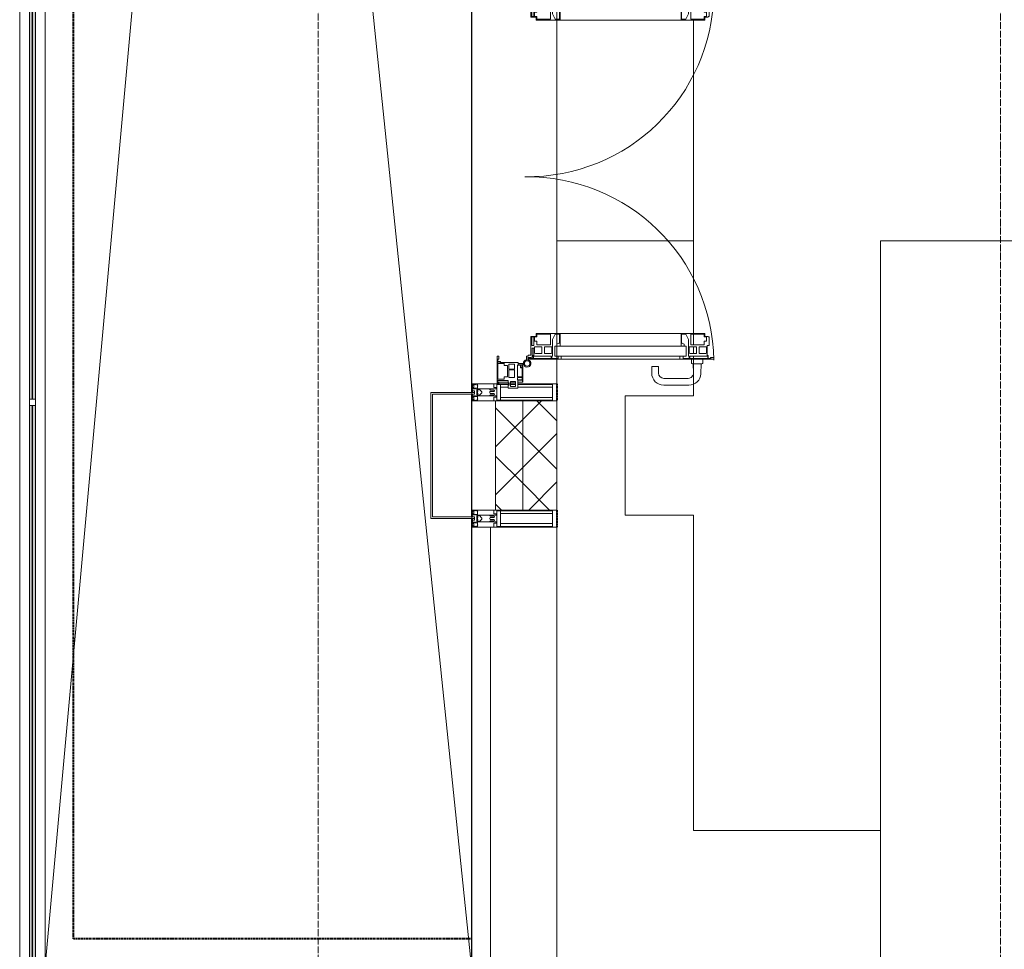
# Model space of a CAD drawing. Header units: millimetres. Extents: x 5617 to 132318, y 7718 to 193536.
# Tile 4 of 81: x 27186 to 30072, y 15652 to 18378. Entities that reach past the tile are written whole.
import ezdxf

# ---------------------------------------------------------------- set-up
doc = ezdxf.new("R2010")
doc.units = ezdxf.units.MM
for name, pattern in [('Линия сетки', [25, 20, -2.5, 0, -2.5]), ('Штрих_3_1_5_', [4.5, 3, -1.5]), ('Штриховая_ш3 п1_5', [4.5, 3, -1.5])]:
    doc.linetypes.add(name, pattern=pattern)
doc.layers.add('_Разделитель помещений_', color=4, linetype='Штриховая_ш3 п1_5', lineweight=40, true_color=0x00ffff)
for name, color, linetype, lineweight in [('Балясины', 7, 'Continuous', 30), ('Двери', 7, 'Continuous', 18), ('Импосты витража', 7, 'Continuous', 18), ('Колонны', 7, 'Continuous', 18), ('Ограждение', 7, 'Continuous', 18), ('Оси', 7, 'Continuous', 9), ('Панели витража', 7, 'Continuous', 18), ('Перекрытия', 7, 'Continuous', 18), ('Поручни', 7, 'Continuous', 18), ('Стены разрез', 7, 'Continuous', 40), ('Стены штриховка', 7, 'Continuous', 40), ('Форма', 7, 'Continuous', 18), ('Формообразующий элемент-перекрытие', 7, 'Continuous', 18), ('Элементы узлов', 7, 'Continuous', 18)]:
    doc.layers.add(name, color=color, linetype=linetype, lineweight=lineweight)
pattern_1 = [(45, (0, 0), (-70.71068, 70.71068), []), (135, (0, 0), (-70.71068, -70.71068), [])]

# ---------------------------------------------------------------- blocks, each defined once
blk = doc.blocks.new('135_SLK_K4_AR_rvt-1-МКСС_К4_L13_45_000_')
at = {"layer": '_Разделитель помещений_', "color": 131, "linetype": 'Штрих_3_1_5_', "true_color": 0xaaffff}
for p, q in [((94432.5, 15682.5), (94432.5, 23882.5)), ((94432.5, 15682.5), (94432.5, 23850)), ((95600, 17310), (95600, 17285)), ((95600, 17310), (95600, 17285)), ((95850, 17310), (95850, 17260)), ((95600, 17280), (95600, 17260)), ((95600, 17280), (95600, 17260)), ((95600, 16940), (95600, 16920)), ((95600, 16940), (95600, 16920)), ((95600, 16915), (95600, 16890)), ((95600, 16915), (95600, 16890)), ((95850, 16940), (95850, 16890)), ((95600, 15682.5), (94432.5, 15682.5)), ((95600, 15682.5), (94432.5, 15682.5))]:
    blk.add_line(p, q, dxfattribs=at)
at = {"layer": 'Перекрытия', "color": 253, "true_color": 0xaaaaaa}
for p, q in [((96249.8, 18377), (96249.8, 17458)), ((96249.8, 17455.6), (96249.8, 17425.4)), ((96249.8, 17418.5), (96249.8, 17398.6)), ((96249.8, 17391.6), (96249.8, 17384.6)), ((96249.8, 17382.5), (96249.8, 17275)), ((96249.8, 17275), (96049.8, 17275)), ((96049.8, 17275), (96049.8, 16925)), ((96049.8, 16925), (96249.8, 16925)), ((96249.8, 16925), (96249.8, 16000)), ((96249.8, 16000), (96798.1, 16000))]:
    blk.add_line(p, q, dxfattribs=at)
blk = doc.blocks.new('Ограждение - 18Lx18W-7431883-МКСС_К4_L13_45_000_')
at = {"layer": 'Балясины', "color": 253, "lineweight": 5, "true_color": 0xaaaaaa}
for p, q in [((9, 9), (-9, 9)), ((-9, 9), (-9, -9)), ((9, -9), (9, 9)), ((-9, -9), (9, -9))]:
    blk.add_line(p, q, dxfattribs=at)
blk = doc.blocks.new('Ограждение - Ограждение-5832298-МКСС_К4_L13_45_000_')
at = {"layer": 'Ограждение', "lineweight": 5}
h = blk.add_hatch(color=256, dxfattribs=at)
h.paths.add_polyline_path([(11554, 200), (11562, 200), (11562, 1846.75), (11554, 1846.75), (11554, 381.04)])
h.paths.add_polyline_path([(11554, 1864.75), (11562, 1864.75), (11562, 3511.5), (11554, 3511.5)])
h = blk.add_hatch(color=256, dxfattribs=at)
h.paths.add_polyline_path([(11563, 200), (11571, 200), (11571, 1846.75), (11563, 1846.75), (11563, 381.04)])
h.paths.add_polyline_path([(11563, 1864.75), (11571, 1864.75), (11571, 3511.5), (11563, 3511.5)])
at = {"layer": 'Поручни', "color": 253, "lineweight": 5, "true_color": 0xaaaaaa}
for p, q in [((11525, 200), (11525, 3511.5)), ((11525, 3511.5), (11553.5, 3511.5)), ((11553.5, 1864.75), (11553.5, 3511.5)), ((11562, 3511.5), (11554, 3511.5)), ((11554, 3511.5), (11554, 1864.75)), ((11562, 1864.75), (11562, 3511.5)), ((11562, 3511.5), (11563, 3511.5)), ((11571, 3511.5), (11563, 3511.5)), ((11563, 3511.5), (11563, 1864.75)), ((11571, 1864.75), (11571, 3511.5)), ((11571.5, 1864.75), (11571.5, 3511.5)), ((11571.5, 3511.5), (11600, 3511.5)), ((11600, 3511.5), (11600, 200)), ((11553.5, 200), (11553.5, 1846.75)), ((11554, 1846.75), (11554, 200)), ((11562, 200), (11562, 1846.75)), ((11563, 1846.75), (11563, 200)), ((11571, 200), (11571, 1846.75)), ((11571.5, 200), (11571.5, 1846.75)), ((11553.5, 200), (11525, 200)), ((11554, 200), (11562, 200)), ((11563, 200), (11571, 200)), ((11600, 200), (11571.5, 200))]:
    blk.add_line(p, q, dxfattribs=at)
at = {"rotation": 180}
blk.add_blockref('Ограждение - 18Lx18W-7431883-МКСС_К4_L13_45_000_', (11562.5, 1855.75), dxfattribs=at)
blk = doc.blocks.new('A_SLK_PAN_Type1 - Прямой тип панели-6537248-МКСС_К4_L13_45_000_')
at = {"layer": 'Колонны', "lineweight": 5}
for p, q in [((-185, 120), (185, 120)), ((-185, 0), (-185, 120)), ((185, 120), (185, 0)), ((-180, 115), (-180, 0)), ((180, 115), (-180, 115)), ((180, 0), (180, 115)), ((-180, 0), (-185, 0)), ((185, 0), (180, 0))]:
    blk.add_line(p, q, dxfattribs=at)
blk = doc.blocks.new('A_PAN_ALU_Door_Double - EXT_1_Double_EQ п-6_1-7495971-МКСС_К4_L13_45_000_')
at = {"layer": 'Двери', "color": 253, "lineweight": 5, "true_color": 0xaaaaaa}
for p, q in [((-535, 610.6), (-535, 710.1)), ((-535, 710.1), (-529.9, 710.1)), ((-535, 610.6), (-535, 710.1)), ((-535, 710.1), (-529.9, 710.1)), ((-532.9, 701.5), (-532.9, 693.6)), ((-531, 701.5), (-532.9, 701.5)), ((-532.9, 701.5), (-532.9, 693.6)), ((-531, 701.5), (-532.9, 701.5)), ((-532.9, 693.6), (-524.2, 693.6)), ((-532.9, 693.6), (-524.2, 693.6)), ((-531, 700.2), (-531, 701.5)), ((-531, 700.2), (-531, 701.5)), ((-529.9, 700.2), (-531, 700.2)), ((-529.9, 700.2), (-531, 700.2)), ((-529.9, 710.1), (-529.9, 700.2)), ((-529.9, 710.1), (-529.9, 700.2)), ((-524.2, 693.6), (-524.2, 690.6)), ((-524.2, 693.6), (-524.2, 690.6)), ((-494.8, 696.1), (-469.8, 696.1)), ((-494.8, 690.6), (-494.8, 696.1)), ((-494.8, 696.1), (-469.8, 696.1)), ((-494.8, 690.6), (-494.8, 696.1)), ((-469.8, 696.1), (-469.8, 693.1)), ((-469.8, 696.1), (-469.8, 693.1)), ((-469.8, 693.1), (-468.4, 693.1)), ((-469.8, 693.1), (-468.4, 693.1)), ((-468.4, 693.1), (-468.4, 683.5)), ((-468.4, 693.1), (-468.4, 683.5)), ((469.8, 693.1), (468.4, 693.1)), ((468.4, 693.1), (468.4, 683.5)), ((469.8, 693.1), (468.4, 693.1)), ((468.4, 693.1), (468.4, 683.5)), ((494.8, 696.1), (469.8, 696.1)), ((469.8, 696.1), (469.8, 693.1)), ((494.8, 696.1), (469.8, 696.1)), ((469.8, 696.1), (469.8, 693.1)), ((494.8, 690.6), (494.8, 696.1)), ((494.8, 690.6), (494.8, 696.1)), ((532.9, 693.6), (524.2, 693.6)), ((524.2, 693.6), (524.2, 690.6)), ((532.9, 693.6), (524.2, 693.6)), ((524.2, 693.6), (524.2, 690.6)), ((535, 710.1), (529.9, 710.1)), ((529.9, 710.1), (529.9, 700.2)), ((535, 710.1), (529.9, 710.1)), ((529.9, 710.1), (529.9, 700.2)), ((529.9, 700.2), (531, 700.2)), ((529.9, 700.2), (531, 700.2)), ((531, 700.2), (531, 701.5)), ((531, 701.5), (532.9, 701.5)), ((531, 700.2), (531, 701.5)), ((531, 701.5), (532.9, 701.5)), ((532.9, 701.5), (532.9, 693.6)), ((532.9, 701.5), (532.9, 693.6)), ((535, 610.6), (535, 710.1)), ((535, 610.6), (535, 710.1)), ((-532.9, 691.9), (-532.9, 639.4)), ((-525.9, 691.9), (-532.9, 691.9)), ((-532.9, 691.9), (-532.9, 639.4)), ((-525.9, 691.9), (-532.9, 691.9)), ((-525.9, 639.4), (-525.9, 691.9)), ((-525.9, 639.4), (-525.9, 691.9)), ((-524.2, 690.6), (-494.8, 690.6)), ((-524.2, 690.6), (-494.8, 690.6)), ((-517.3, 688.8), (-518.9, 686.1)), ((-517.3, 688.8), (-518.9, 686.1)), ((-518.9, 686.1), (-518.9, 667.1)), ((-518.9, 686.1), (-518.9, 667.1)), ((-518.9, 667.1), (-499, 667.1)), ((-518.9, 667.1), (-499, 667.1)), ((-499, 688.8), (-517.3, 688.8)), ((-499, 688.8), (-517.3, 688.8)), ((-499, 667.1), (-499, 688.8)), ((-499, 667.1), (-499, 688.8)), ((-482.5, 681.7), (-492.6, 681.7)), ((-482.5, 681.7), (-492.6, 681.7)), ((-492.6, 681.7), (-492.6, 642.2)), ((-492.6, 681.7), (-492.6, 642.2)), ((-482.4, 688.4), (-482.5, 681.7)), ((-482.4, 688.4), (-482.5, 681.7)), ((-470, 688.4), (-482.4, 688.4)), ((-470, 688.4), (-482.4, 688.4)), ((-470, 681.8), (-470, 688.4)), ((-470, 681.8), (-470, 688.4)), ((-461.9, 681.8), (-470, 681.8)), ((-461.9, 681.8), (-470, 681.8)), ((-468.4, 683.5), (-459.5, 683.5)), ((-468.4, 683.5), (-459.5, 683.5)), ((-461.9, 642.2), (-461.9, 681.8)), ((-461.9, 642.2), (-461.9, 681.8)), ((-459.5, 683.5), (-459.5, 613.6)), ((-459.5, 683.5), (-459.5, 613.6)), ((468.4, 683.5), (459.5, 683.5)), ((459.5, 683.5), (459.5, 613.6)), ((468.4, 683.5), (459.5, 683.5)), ((459.5, 683.5), (459.5, 613.6)), ((461.8, 642.2), (461.8, 681.8)), ((461.8, 681.8), (470, 681.8)), ((461.8, 642.2), (461.8, 681.8)), ((461.8, 681.8), (470, 681.8)), ((470, 681.8), (470, 688.4)), ((470, 688.4), (482.4, 688.4)), ((470, 681.8), (470, 688.4)), ((470, 688.4), (482.4, 688.4)), ((482.4, 688.4), (482.5, 681.7)), ((482.4, 688.4), (482.5, 681.7)), ((482.5, 681.7), (492.6, 681.7)), ((482.5, 681.7), (492.6, 681.7)), ((492.6, 681.7), (492.6, 642.2)), ((492.6, 681.7), (492.6, 642.2)), ((524.2, 690.6), (494.8, 690.6)), ((524.2, 690.6), (494.8, 690.6)), ((499, 667.1), (499, 688.8)), ((499, 688.8), (517.3, 688.8)), ((499, 667.1), (499, 688.8)), ((499, 688.8), (517.3, 688.8)), ((518.9, 667.1), (499, 667.1)), ((518.9, 667.1), (499, 667.1)), ((517.3, 688.8), (518.9, 686.1)), ((517.3, 688.8), (518.9, 686.1)), ((518.9, 686.1), (518.9, 667.1)), ((518.9, 686.1), (518.9, 667.1)), ((525.9, 639.4), (525.9, 691.9)), ((525.9, 691.9), (532.9, 691.9)), ((525.9, 639.4), (525.9, 691.9)), ((525.9, 691.9), (532.9, 691.9)), ((532.9, 691.9), (532.9, 639.4)), ((532.9, 691.9), (532.9, 639.4)), ((-532.9, 639.4), (-525.9, 639.4)), ((-532.9, 639.4), (-525.9, 639.4)), ((-532.9, 637.7), (-532.9, 619.7)), ((-526.6, 637.7), (-532.9, 637.7)), ((-532.9, 637.7), (-532.9, 619.7)), ((-526.6, 637.7), (-532.9, 637.7)), ((-526.6, 635.7), (-526.6, 637.7)), ((-526.6, 635.7), (-526.6, 637.7)), ((-477.6, 635.7), (-526.6, 635.7)), ((-477.6, 635.7), (-526.6, 635.7)), ((-518.9, 659.2), (-518.9, 640.2)), ((-499, 659.2), (-518.9, 659.2)), ((-518.9, 659.2), (-518.9, 640.2)), ((-499, 659.2), (-518.9, 659.2)), ((-518.9, 640.2), (-517.3, 637.5)), ((-518.9, 640.2), (-517.3, 637.5)), ((-517.3, 637.5), (-499, 637.5)), ((-517.3, 637.5), (-499, 637.5)), ((-499, 637.5), (-499, 659.2)), ((-499, 637.5), (-499, 659.2)), ((-492.6, 642.2), (-461.9, 642.2)), ((-492.6, 642.2), (-461.9, 642.2)), ((-461.8, 628.1), (-477.6, 635.7)), ((-461.8, 628.1), (-477.6, 635.7)), ((461.8, 628.1), (477.6, 635.7)), ((461.8, 628.1), (477.6, 635.7)), ((492.6, 642.2), (461.8, 642.2)), ((492.6, 642.2), (461.8, 642.2)), ((477.6, 635.7), (526.6, 635.7)), ((477.6, 635.7), (526.6, 635.7)), ((499, 659.2), (518.9, 659.2)), ((499, 637.5), (499, 659.2)), ((499, 659.2), (518.9, 659.2)), ((499, 637.5), (499, 659.2)), ((517.3, 637.5), (499, 637.5)), ((517.3, 637.5), (499, 637.5)), ((518.9, 640.2), (517.3, 637.5)), ((518.9, 640.2), (517.3, 637.5)), ((518.9, 659.2), (518.9, 640.2)), ((518.9, 659.2), (518.9, 640.2)), ((532.9, 639.4), (525.9, 639.4)), ((532.9, 639.4), (525.9, 639.4)), ((526.6, 635.7), (526.6, 637.7)), ((526.6, 637.7), (532.9, 637.7)), ((526.6, 635.7), (526.6, 637.7)), ((526.6, 637.7), (532.9, 637.7)), ((532.9, 637.7), (532.9, 619.7)), ((532.9, 637.7), (532.9, 619.7)), ((-535, 244.2), (-535, 628.6)), ((-525.9, 610.6), (-535, 610.6)), ((-525.9, 610.6), (-535, 610.6)), ((-532.9, 619.7), (-525.9, 619.7)), ((-532.9, 619.7), (-525.9, 619.7)), ((-525.9, 628.6), (-497.2, 628.6)), ((-525.9, 244.2), (-525.9, 628.6)), ((-525.9, 619.7), (-525.9, 610.6)), ((-525.9, 619.7), (-525.9, 610.6)), ((-497.2, 628.6), (-497.2, 244.2)), ((-497.2, 623.2), (-490.6, 623.2)), ((-497.2, 613.6), (-497.2, 623.2)), ((-497.2, 623.2), (-490.6, 623.2)), ((-497.2, 613.6), (-497.2, 623.2)), ((-459.5, 613.6), (-497.2, 613.6)), ((-459.5, 613.6), (-497.2, 613.6)), ((-490.6, 623.2), (-488.3, 617.1)), ((-490.6, 623.2), (-488.3, 617.1)), ((-488.3, 617.1), (-488.3, 615.1)), ((-488.3, 617.1), (-488.3, 615.1)), ((-488.3, 615.1), (-461.8, 615.1)), ((-488.3, 615.1), (-461.8, 615.1)), ((-461.8, 615.1), (-461.8, 628.1)), ((-461.8, 615.1), (-461.8, 628.1)), ((-459.5, 613.6), (-459.5, 259.2)), ((459.5, 613.6), (497.2, 613.6)), ((459.5, 613.6), (497.2, 613.6)), ((459.5, 613.6), (459.5, 259.2)), ((461.8, 615.1), (461.8, 628.1)), ((461.8, 615.1), (461.8, 628.1)), ((488.3, 615.1), (461.8, 615.1)), ((488.3, 615.1), (461.8, 615.1)), ((490.6, 623.2), (488.3, 617.1)), ((490.6, 623.2), (488.3, 617.1)), ((488.3, 617.1), (488.3, 615.1)), ((488.3, 617.1), (488.3, 615.1)), ((497.2, 623.2), (490.6, 623.2)), ((497.2, 623.2), (490.6, 623.2)), ((497.2, 628.6), (497.2, 244.2)), ((525.9, 628.6), (497.2, 628.6)), ((497.2, 613.6), (497.2, 623.2)), ((497.2, 613.6), (497.2, 623.2)), ((525.9, 244.2), (525.9, 628.6)), ((532.9, 619.7), (525.9, 619.7)), ((525.9, 619.7), (525.9, 610.6)), ((532.9, 619.7), (525.9, 619.7)), ((525.9, 619.7), (525.9, 610.6)), ((525.9, 610.6), (535, 610.6)), ((525.9, 610.6), (535, 610.6)), ((535, 244.2), (535, 628.6)), ((-535, 262.2), (-525.9, 262.2)), ((-535, 164.2), (-535, 262.2)), ((-525.9, 262.2), (-525.9, 253.1)), ((535, 262.2), (525.9, 262.2)), ((525.9, 262.2), (525.9, 253.1)), ((535, 164.2), (535, 262.2)), ((-532.9, 253.1), (-532.9, 235.1)), ((-525.9, 253.1), (-532.9, 253.1)), ((-532.9, 235.1), (-526.6, 235.1)), ((-532.9, 233.4), (-532.9, 180.9)), ((-525.9, 233.4), (-532.9, 233.4)), ((-526.6, 237), (-477.6, 237)), ((-526.6, 235.1), (-526.6, 237)), ((-525.9, 244.2), (-497.2, 244.2)), ((-525.9, 180.9), (-525.9, 233.4)), ((-517.3, 235.3), (-518.9, 232.6)), ((-518.9, 232.6), (-518.9, 213.6)), ((-499, 235.3), (-517.3, 235.3)), ((-499, 213.6), (-499, 235.3)), ((-497.2, 259.2), (-459.5, 259.2)), ((-497.2, 249.6), (-497.2, 259.2)), ((-490.6, 249.6), (-497.2, 249.6)), ((-488.3, 255.7), (-490.6, 249.6)), ((-488.3, 257.7), (-488.3, 255.7)), ((-461.8, 257.7), (-488.3, 257.7)), ((-477.6, 237), (-461.8, 244.7)), ((-461.8, 244.7), (-461.8, 257.7)), ((-459.5, 259.2), (-459.5, 189.3)), ((497.2, 259.2), (459.5, 259.2)), ((459.5, 259.2), (459.5, 189.3)), ((461.8, 244.7), (461.8, 257.7)), ((461.8, 257.7), (488.3, 257.7)), ((477.6, 237), (461.8, 244.7)), ((526.6, 237), (477.6, 237)), ((488.3, 257.7), (488.3, 255.7)), ((488.3, 255.7), (490.6, 249.6)), ((490.6, 249.6), (497.2, 249.6)), ((497.2, 249.6), (497.2, 259.2)), ((525.9, 244.2), (497.2, 244.2)), ((499, 213.6), (499, 235.3)), ((499, 235.3), (517.3, 235.3)), ((517.3, 235.3), (518.9, 232.6)), ((518.9, 232.6), (518.9, 213.6)), ((525.9, 253.1), (532.9, 253.1)), ((525.9, 233.4), (532.9, 233.4)), ((525.9, 180.9), (525.9, 233.4)), ((526.6, 235.1), (526.6, 237)), ((532.9, 235.1), (526.6, 235.1)), ((532.9, 253.1), (532.9, 235.1)), ((532.9, 233.4), (532.9, 180.9)), ((-518.9, 213.6), (-499, 213.6)), ((-518.9, 205.7), (-518.9, 186.7)), ((-499, 205.7), (-518.9, 205.7)), ((-499, 184), (-499, 205.7)), ((-492.6, 230.6), (-492.6, 191)), ((-461.9, 230.6), (-492.6, 230.6)), ((-461.9, 191), (-461.9, 230.6)), ((461.8, 191), (461.8, 230.6)), ((461.8, 230.6), (492.6, 230.6)), ((492.6, 230.6), (492.6, 191)), ((518.9, 213.6), (499, 213.6)), ((499, 205.7), (518.9, 205.7)), ((499, 184), (499, 205.7)), ((518.9, 205.7), (518.9, 186.7)), ((-532.9, 180.9), (-525.9, 180.9)), ((-532.9, 179.2), (-532.9, 164.2)), ((-524.2, 179.2), (-532.9, 179.2)), ((-529.9, 164.2), (-529.9, 174.5)), ((-526.8, 177.5), (-502.6, 177.5)), ((-524.2, 182.2), (-524.2, 179.2)), ((-502.6, 182.2), (-524.2, 182.2)), ((-523.7, 173.3), (-523.7, 165.6)), ((-468.4, 173.3), (-523.7, 173.3)), ((-518.9, 186.7), (-517.3, 184)), ((-517.3, 184), (-499, 184)), ((-502.6, 177.5), (-502.6, 182.2)), ((-494.8, 182.2), (-494.8, 176.7)), ((-469.8, 182.2), (-494.8, 182.2)), ((-494.8, 176.7), (-469.8, 176.7)), ((-492.6, 191), (-482.5, 191)), ((-482.5, 191), (-482.4, 184.4)), ((-482.4, 184.4), (-470, 184.4)), ((-470, 191), (-461.9, 191)), ((-470, 184.4), (-470, 191)), ((-469.8, 176.7), (-469.8, 182.2)), ((-468.4, 189.3), (-468.4, 173.3)), ((-459.5, 189.3), (-468.4, 189.3)), ((459.5, 189.3), (468.4, 189.3)), ((470, 191), (461.8, 191)), ((468.4, 189.3), (468.4, 173.3)), ((468.4, 173.3), (523.7, 173.3)), ((469.8, 182.2), (494.8, 182.2)), ((469.8, 176.7), (469.8, 182.2)), ((494.8, 176.7), (469.8, 176.7)), ((470, 184.4), (470, 191)), ((482.4, 184.4), (470, 184.4)), ((482.5, 191), (482.4, 184.4)), ((492.6, 191), (482.5, 191)), ((494.8, 182.2), (494.8, 176.7)), ((517.3, 184), (499, 184)), ((502.6, 177.5), (502.6, 182.2)), ((502.6, 182.2), (524.2, 182.2)), ((526.8, 177.5), (502.6, 177.5)), ((518.9, 186.7), (517.3, 184)), ((523.7, 173.3), (523.7, 165.6)), ((524.2, 182.2), (524.2, 179.2)), ((524.2, 179.2), (532.9, 179.2)), ((532.9, 180.9), (525.9, 180.9)), ((529.9, 164.2), (529.9, 174.5)), ((532.9, 179.2), (532.9, 164.2)), ((-526.4, 160.7), (-536.6, 160.7)), ((-532.9, 164.2), (-529.9, 164.2)), ((-526.4, 165.6), (-526.4, 160.7)), ((-523.7, 165.6), (-526.4, 165.6)), ((523.7, 165.6), (526.4, 165.6)), ((526.4, 165.6), (526.4, 160.7)), ((526.4, 160.7), (536.6, 160.7)), ((532.9, 164.2), (529.9, 164.2))]:
    blk.add_line(p, q, dxfattribs=at)
at = {"layer": 'Двери', "lineweight": 5}
for p, q in [((-548.9, 672.9), (-577.7, 671.9)), ((-548.9, 674.8), (-548.9, 647.2)), ((-534.9, 677.3), (-546.4, 677.3)), ((534.9, 677.3), (546.4, 677.3)), ((548.9, 674.8), (548.9, 647.2)), ((548.9, 672.9), (577.7, 671.9)), ((-611.4, 636.9), (-611.4, 562.8)), ((-591.4, 562.8), (-591.4, 635)), ((-575.8, 650), (-548.9, 649)), ((-546.4, 644.8), (-534.9, 644.8)), ((546.4, 644.8), (534.9, 644.8)), ((575.8, 650), (548.9, 649)), ((591.4, 562.8), (591.4, 635)), ((611.4, 636.9), (611.4, 562.8)), ((-556.4, 547.8), (-576.4, 547.8)), ((-576.4, 527.8), (-556.4, 527.8)), ((-556.4, 527.8), (-556.4, 547.8)), ((556.4, 527.8), (556.4, 547.8)), ((556.4, 547.8), (576.3, 547.8)), ((576.3, 527.8), (556.4, 527.8))]:
    blk.add_line(p, q, dxfattribs=at)
at = {"layer": 'Двери', "color": 254, "lineweight": 5, "true_color": 0xd4d4d4}
for centre, start, end in [((-547.5, 162.6), 359.2653, 89.0204), ((547.5, 162.6), 90.9796, 180.7347)]:
    blk.add_arc(centre, 547.5, start, end, dxfattribs=at)
at = {"layer": 'Двери', "lineweight": 5}
for centre, radius, start, end in [((-576.4, 636.9), 35, 92.1945, 180), ((-546.4, 674.8), 2.5, 90, 180), ((546.4, 674.8), 2.5, 360, 90), ((576.3, 636.9), 35, 360, 87.8055), ((-576.4, 635), 15, 87.8056, 180), ((-546.4, 647.2), 2.5, 180, 270), ((546.4, 647.2), 2.5, 270, 360), ((576.3, 635), 15, 0, 92.1944), ((-576.4, 562.8), 35, 180, 270), ((-576.4, 562.8), 15, 180, 270), ((576.3, 562.8), 35, 270, 360), ((576.3, 562.8), 15, 270, 360)]:
    blk.add_arc(centre, radius, start, end, dxfattribs=at)
at = {"layer": 'Двери', "color": 253, "lineweight": 5, "true_color": 0xaaaaaa}
for centre, radius, start, end in [((-547.5, 162.7), 11, 16.047, 350.0284), ((-526.8, 174.5), 3, 90, 180), ((526.8, 174.5), 3, 360, 90), ((547.5, 162.7), 11, 189.9716, 163.953), ((-547.5, 162.6), 8, 90, 270), ((-547.5, 162.6), 8, 270, 90), ((-535, 166.3), 2.03, 196.0721, 270), ((535, 166.3), 2.03, 270, 343.9279), ((547.5, 162.6), 8, 90, 270), ((547.5, 162.6), 8, 270, 90)]:
    blk.add_arc(centre, radius, start, end, dxfattribs=at)
at = {"layer": 'Панели витража', "color": 253, "lineweight": 5, "true_color": 0xaaaaaa}
for p, q in [((-551.5, 150), (-602.5, 150)), ((-602.5, 150), (-602.5, 148.5)), ((-602.5, 148.5), (-597.1, 148.5)), ((-602.5, 148.5), (-602.5, 135.1)), ((-597.1, 148.5), (-597.1, 135.1)), ((-595.5, 134.5), (-595.5, 148.2)), ((-595.5, 148.2), (-588.5, 148.2)), ((-588.5, 148.2), (-588.5, 134.5)), ((-587.1, 134.2), (-587.1, 148.4)), ((-587.1, 148.4), (-560.1, 148.4)), ((-560.1, 148.4), (-560.1, 142.8)), ((-558.8, 148.7), (-552.8, 148.7)), ((-558.8, 144.4), (-558.8, 148.7)), ((-552.8, 144.4), (-558.8, 144.4)), ((-552.8, 148.7), (-552.8, 144.4)), ((-551.5, 136.5), (-551.5, 150)), ((-547.5, 150), (-551.5, 150)), ((-547.5, 136.5), (-547.5, 150)), ((547.5, 150), (547.5, 136.5)), ((551.5, 150), (547.5, 150)), ((602.5, 150), (551.5, 150)), ((551.5, 150), (551.5, 136.5)), ((552.8, 144.4), (552.8, 148.7)), ((552.8, 148.7), (558.8, 148.7)), ((558.8, 144.4), (552.8, 144.4)), ((558.8, 148.7), (558.8, 144.4)), ((560.1, 142.8), (560.1, 148.4)), ((560.1, 148.4), (587.1, 148.4)), ((587.1, 148.4), (587.1, 134.2)), ((588.5, 148.2), (595.5, 148.2)), ((588.5, 134.5), (588.5, 148.2)), ((595.5, 148.2), (595.5, 134.5)), ((597.1, 135.1), (597.1, 148.5)), ((597.1, 148.5), (602.5, 148.5)), ((602.5, 148.5), (602.5, 150)), ((602.5, 135.1), (602.5, 148.5)), ((-597.1, 135.1), (-620.5, 135.1)), ((-620.5, 135.1), (-620.5, 106.6)), ((-615.4, 113.4), (-615.4, 128.4)), ((-615.4, 128.4), (-600.4, 128.4)), ((-602.5, 128.4), (-602.5, 113.4)), ((-600.4, 128.4), (-600.4, 113.4)), ((-588.5, 134.5), (-595.5, 134.5)), ((-589.1, 108.8), (-589.1, 125)), ((-589.1, 125), (-566.4, 125)), ((-553.1, 134.2), (-587.1, 134.2)), ((-566.4, 125), (-566.4, 108.8)), ((-564.2, 108.8), (-564.2, 125)), ((-564.2, 125), (-549.9, 125)), ((-560.1, 142.8), (-553.1, 142.8)), ((-553.1, 142.8), (-553.1, 134.2)), ((-544.5, 136.5), (-551.5, 136.5)), ((-549.9, 125), (-549.9, 108.8)), ((-544.5, 84.8), (-544.5, 136.5)), ((551.5, 136.5), (544.5, 136.5)), ((544.5, 136.5), (544.5, 84.8)), ((549.9, 125), (564.2, 125)), ((549.9, 108.8), (549.9, 125)), ((553.1, 134.2), (553.1, 142.8)), ((553.1, 142.8), (560.1, 142.8)), ((587.1, 134.2), (553.1, 134.2)), ((564.2, 125), (564.2, 108.8)), ((566.4, 125), (589.1, 125)), ((566.4, 108.8), (566.4, 125)), ((595.5, 134.5), (588.5, 134.5)), ((589.1, 125), (589.1, 108.8)), ((620.5, 135.1), (597.1, 135.1)), ((600.4, 128.4), (615.4, 128.4)), ((600.4, 113.4), (600.4, 128.4)), ((602.5, 113.4), (602.5, 128.4)), ((615.4, 128.4), (615.4, 113.4)), ((620.5, 106.6), (620.5, 135.1)), ((-620.5, 106.6), (-611.5, 106.6)), ((-600.4, 113.4), (-615.4, 113.4)), ((-611.5, 106.6), (-611.5, 110.1)), ((-611.5, 110.1), (-604.5, 110.1)), ((-604.5, 110.1), (-604.5, 106.6)), ((-604.5, 106.6), (-597.5, 106.6)), ((-602.5, 106.6), (-602.5, 76.7)), ((-597.5, 106.6), (-597.5, 76.7)), ((-593.7, 76.3), (-593.7, 95.5)), ((-593.7, 95.5), (-586.5, 95.5)), ((-566.4, 108.8), (-589.1, 108.8)), ((-586.5, 95.5), (-586.5, 105)), ((-586.5, 105), (-553.3, 105)), ((-549.9, 108.8), (-564.2, 108.8)), ((-553.3, 105), (-553.3, 95.5)), ((-553.3, 95.5), (-547, 95.5)), ((-547.5, 76.2), (-547.5, 95.5)), ((-547, 95.5), (-547, 89)), ((-547, 89), (-546.2, 88.2)), ((-546.2, 88.2), (-546.2, 83.1)), ((546.2, 88.2), (547, 89)), ((546.2, 83.1), (546.2, 88.2)), ((547, 89), (547, 95.5)), ((547, 95.5), (553.3, 95.5)), ((547.5, 95.5), (547.5, 76.2)), ((564.2, 108.8), (549.9, 108.8)), ((553.3, 95.5), (553.3, 105)), ((553.3, 105), (586.5, 105)), ((589.1, 108.8), (566.4, 108.8)), ((586.5, 105), (586.5, 95.5)), ((586.5, 95.5), (593.7, 95.5)), ((593.7, 95.5), (593.7, 76.3)), ((597.5, 76.7), (597.5, 106.6)), ((597.5, 106.6), (604.5, 106.6)), ((615.4, 113.4), (600.4, 113.4)), ((602.5, 76.7), (602.5, 106.6)), ((604.5, 106.6), (604.5, 110.1)), ((604.5, 110.1), (611.5, 110.1)), ((611.5, 110.1), (611.5, 106.6)), ((611.5, 106.6), (620.5, 106.6)), ((-604, 79.5), (-605.5, 79.5)), ((-605.5, 79.5), (-605.5, 74.5)), ((-605.5, 74.5), (-526.5, 74.5)), ((-604, 76.7), (-604, 79.5)), ((-597.5, 76.7), (-604, 76.7)), ((-543.2, 76.3), (-593.7, 76.3)), ((-546.2, 83.1), (-543.2, 83.1)), ((-541.5, 84.8), (-544.5, 84.8)), ((-543.2, 83.1), (-543.2, 76.3)), ((-541.5, 76.5), (-541.5, 84.8)), ((-535.1, 76.5), (-541.5, 76.5)), ((-526.5, 79.5), (-535.1, 79.5)), ((-535.1, 79.5), (-535.1, 76.5)), ((-526.5, 74.5), (-526.5, 79.5)), ((535.1, 79.5), (526.5, 79.5)), ((526.5, 79.5), (526.5, 74.5)), ((526.5, 74.5), (605.5, 74.5)), ((535.1, 76.5), (535.1, 79.5)), ((541.5, 76.5), (535.1, 76.5)), ((544.5, 84.8), (541.5, 84.8)), ((541.5, 84.8), (541.5, 76.5)), ((543.2, 76.3), (543.2, 83.1)), ((543.2, 83.1), (546.2, 83.1)), ((593.7, 76.3), (543.2, 76.3)), ((604, 76.7), (597.5, 76.7)), ((605.5, 79.5), (604, 79.5)), ((604, 79.5), (604, 76.7)), ((605.5, 74.5), (605.5, 79.5))]:
    blk.add_line(p, q, dxfattribs=at)
blk = doc.blocks.new('Rectangular Mullion - R_StandardFrame_50Wx250H-5859911-МКСС_К4_L13_45_000_')
at = {"layer": 'Импосты витража', "color": 253, "lineweight": 5, "true_color": 0xaaaaaa}
for p, q in [((95600, 17260), (95670, 17260)), ((95600, 16940), (95600, 17260)), ((95670, 16940), (95600, 16940))]:
    blk.add_line(p, q, dxfattribs=at)
blk = doc.blocks.new('Rectangular Mullion - 50Wx250H-V62-МКСС_К4_L13_45_000_')
at = {"layer": 'Элементы узлов', "color": 253, "lineweight": 5, "true_color": 0xaaaaaa}
for p, q in [((-25, 135.1), (-25, 250)), ((-25, 250), (0, 250)), ((-23, 237.3), (0, 237.3)), ((-23, 237.3), (-23, 135.1)), ((-14.9, 135.1), (-14.9, 237.3)), ((25, 250), (0, 250)), ((23, 237.3), (0, 237.3)), ((14.9, 84), (14.9, 237.3)), ((23, 237.3), (23, 73.6)), ((25, 65.2), (25, 250)), ((-25, 113.4), (-25, 128.4)), ((-23, 128.4), (-23, 113.4)), ((-25, 65.2), (-25, 110.1)), ((-23, 110.1), (-23, 73.6)), ((-14.9, 84), (-14.9, 106.6)), ((-14, 65.2), (-25, 65.2)), ((0, 84), (-23, 84)), ((-0.5, 73.6), (-23, 73.6)), ((-14, 71.3), (-14, 65.2)), ((-10, 71.3), (-14, 71.3)), ((-10, 53), (-10, 71.3)), ((-7, 65.2), (-5.9, 67.3)), ((-7, 65.2), (-7, 54.7)), ((-4.1, 67.3), (-5.9, 67.3)), ((-4.1, 67.3), (-2.9, 65.1)), ((-2.9, 65.1), (-2.9, 54.6)), ((0, 84), (23, 84)), ((0.5, 73.6), (23, 73.6)), ((4.1, 67.3), (2.9, 65.1)), ((2.9, 65.1), (2.9, 54.6)), ((4.1, 67.3), (5.9, 67.3)), ((7, 65.2), (5.9, 67.3)), ((7, 65.2), (7, 54.7)), ((10, 71.3), (14, 71.3)), ((10, 53), (10, 71.3)), ((14, 71.3), (14, 65.2)), ((14, 65.2), (25, 65.2)), ((-8.7, 53), (-10, 53)), ((-10, 53), (-10, 17)), ((-8.7, 53), (-7, 54.7)), ((-8.5, 23), (-1.5, 30)), ((-1.3, 53), (-2.9, 54.6)), ((-1.5, 30), (0, 30)), ((0, 53), (-1.3, 53)), ((0, 53), (1.3, 53)), ((1.5, 30), (0, 30)), ((1.3, 53), (2.9, 54.6)), ((8.5, 23), (1.5, 30)), ((8.7, 53), (7, 54.7)), ((8.7, 53), (10, 53)), ((10, 53), (10, 17)), ((-23.8, 14.6), (-25, 14.2)), ((-25, 0), (-25, 14.2)), ((-22.3, 17), (-23.8, 17)), ((-23.8, 17), (-23.8, 14.6)), ((-22.5, 10.6), (-23.8, 14.6)), ((-22.5, 10.6), (-23.7, 9.9)), ((-23.7, 1.3), (-23.7, 9.9)), ((-23.7, 1.3), (-11.8, 1.3)), ((-23.2, 10.2), (-22.5, 8)), ((-22.5, 8), (-22.5, 4.5)), ((-21.3, 4.5), (-22.5, 4.5)), ((-22.3, 17), (-22.3, 16)), ((-22.3, 16), (-21.3, 16)), ((-19, 17.6), (-21.3, 16)), ((-21.3, 4.5), (-21.3, 6.5)), ((-21.3, 6.5), (-14.2, 6.5)), ((-18.4, 16.6), (-19, 17.6)), ((-7.4, 16.6), (-18.4, 16.6)), ((-14.2, 6.5), (-14.2, 4.5)), ((-13.2, 4.5), (-14.2, 4.5)), ((-13.2, 4.5), (-12.2, 7.2)), ((-12.7, 7.6), (-11.3, 11.4)), ((-12.7, 7.6), (-11.8, 6.9)), ((-12.2, 9), (-12.2, 14.8)), ((-12.2, 14.8), (0, 14.8)), ((-11.8, 1.3), (-11.8, 6.9)), ((-10.5, 11.2), (-11.3, 11.4)), ((-10.5, 1.5), (-10.5, 11.2)), ((-4.8, 1.5), (-10.5, 1.5)), ((-10, 17), (-7.5, 17)), ((-8.5, 18.5), (-8.5, 23)), ((-7.5, 18.5), (-8.5, 18.5)), ((-7.5, 17), (-7.5, 18.5)), ((-7.4, 18), (-7.4, 16.6)), ((-2.6, 18), (-7.4, 18)), ((0, 8), (-4.8, 8)), ((-4.8, 1.5), (-4.8, 8)), ((-2.6, 18), (-2.6, 16.8)), ((-2.6, 16.8), (0, 16.8)), ((2.6, 16.8), (0, 16.8)), ((0, 14.8), (0, 16.8)), ((0, 14.8), (0, 16.8)), ((12.2, 14.8), (0, 14.8)), ((0, 0), (0, 8)), ((0, 8), (4.8, 8)), ((0, 0), (0, 8)), ((2.6, 18), (2.6, 16.8)), ((2.6, 18), (7.4, 18)), ((4.8, 1.5), (4.8, 8)), ((4.8, 1.5), (10.5, 1.5)), ((7.4, 18), (7.4, 16.6)), ((7.4, 16.6), (18.4, 16.6)), ((7.5, 18.5), (8.5, 18.5)), ((7.5, 17), (7.5, 18.5)), ((10, 17), (7.5, 17)), ((8.5, 18.5), (8.5, 23)), ((10.5, 11.2), (11.3, 11.4)), ((10.5, 1.5), (10.5, 11.2)), ((12.7, 7.6), (11.3, 11.4)), ((12.7, 7.6), (11.8, 6.9)), ((11.8, 1.3), (11.8, 6.9)), ((23.7, 1.3), (11.8, 1.3)), ((12.2, 9), (12.2, 14.8)), ((13.2, 4.5), (12.2, 7.2)), ((13.2, 4.5), (14.2, 4.5)), ((21.3, 6.5), (14.2, 6.5)), ((14.2, 6.5), (14.2, 4.5)), ((18.4, 16.6), (19, 17.6)), ((19, 17.6), (21.3, 16)), ((22.3, 16), (21.3, 16)), ((21.3, 4.5), (21.3, 6.5)), ((21.3, 4.5), (22.5, 4.5)), ((22.3, 17), (22.3, 16)), ((22.3, 17), (23.8, 17)), ((22.5, 10.6), (23.8, 14.6)), ((22.5, 10.6), (23.7, 9.9)), ((23.2, 10.2), (22.5, 8)), ((22.5, 8), (22.5, 4.5)), ((23.7, 1.3), (23.7, 9.9)), ((23.8, 17), (23.8, 14.6)), ((23.8, 14.6), (25, 14.2)), ((25, 0), (25, 14.2)), ((-25, 0), (0, 0)), ((25, 0), (0, 0))]:
    blk.add_line(p, q, dxfattribs=at)
for centre, start, end in [((-0.5, 73.1), 360, 90), ((0.5, 73.1), 90, 180)]:
    blk.add_arc(centre, 0.5, start, end, dxfattribs=at)
blk = doc.blocks.new('System Panel - A_PAN_Glass-7491648-МКСС_К4_L13_45_000_')
at = {"layer": 'Панели витража', "color": 253, "lineweight": 5, "true_color": 0xaaaaaa}
for p, q in [((720, 55), (-720, 55)), ((-720, 55), (-720, 0)), ((720, 0), (720, 55)), ((-720, 0), (720, 0))]:
    blk.add_line(p, q, dxfattribs=at)
blk = doc.blocks.new('Rectangular Mullion - R_StandardFrame_50Wx250H-7122652-МКСС_К4_L13_45_000_')
at = {"layer": 'Импосты витража', "color": 253, "lineweight": 5, "true_color": 0xaaaaaa}
for p in [(95655, 16890), (95850, 15405)]:
    blk.add_line(p, (95850, 16890), dxfattribs=at)
blk = doc.blocks.new('Rectangular Mullion - 50Wx250H-2623690-МКСС_К4_L13_45_000_')
at = {"layer": 'Элементы узлов', "color": 253, "lineweight": 5, "true_color": 0xaaaaaa}
for p, q in [((-25, 65.2), (-25, 250)), ((-25, 250), (0, 250)), ((-23, 237.3), (0, 237.3)), ((-23, 237.3), (-23, 73.6)), ((-14.9, 84), (-14.9, 237.3)), ((25, 250), (0, 250)), ((23, 237.3), (0, 237.3)), ((14.9, 84), (14.9, 237.3)), ((23, 237.3), (23, 73.6)), ((25, 65.2), (25, 250)), ((-14, 65.2), (-25, 65.2)), ((0, 84), (-23, 84)), ((-0.5, 73.6), (-23, 73.6)), ((-14, 71.3), (-14, 65.2)), ((-10, 71.3), (-14, 71.3)), ((-10, 53), (-10, 71.3)), ((-7, 65.2), (-5.9, 67.3)), ((-7, 65.2), (-7, 54.7)), ((-4.1, 67.3), (-5.9, 67.3)), ((-4.1, 67.3), (-2.9, 65.1)), ((-2.9, 65.1), (-2.9, 54.6)), ((0, 84), (23, 84)), ((0.5, 73.6), (23, 73.6)), ((4.1, 67.3), (2.9, 65.1)), ((2.9, 65.1), (2.9, 54.6)), ((4.1, 67.3), (5.9, 67.3)), ((7, 65.2), (5.9, 67.3)), ((7, 65.2), (7, 54.7)), ((10, 71.3), (14, 71.3)), ((10, 53), (10, 71.3)), ((14, 71.3), (14, 65.2)), ((14, 65.2), (25, 65.2)), ((-8.7, 53), (-10, 53)), ((-10, 53), (-10, 17)), ((-8.7, 53), (-7, 54.7)), ((-8.5, 23), (-1.5, 30)), ((-1.3, 53), (-2.9, 54.6)), ((-1.5, 30), (0, 30)), ((0, 53), (-1.3, 53)), ((0, 53), (1.3, 53)), ((1.5, 30), (0, 30)), ((1.3, 53), (2.9, 54.6)), ((8.5, 23), (1.5, 30)), ((8.7, 53), (7, 54.7)), ((8.7, 53), (10, 53)), ((10, 53), (10, 17)), ((-23.8, 14.6), (-25, 14.2)), ((-25, 0), (-25, 14.2)), ((-22.3, 17), (-23.8, 17)), ((-23.8, 17), (-23.8, 14.6)), ((-22.5, 10.6), (-23.8, 14.6)), ((-22.5, 10.6), (-23.7, 9.9)), ((-23.7, 1.3), (-23.7, 9.9)), ((-23.7, 1.3), (-11.8, 1.3)), ((-23.2, 10.2), (-22.5, 8)), ((-22.5, 8), (-22.5, 4.5)), ((-21.3, 4.5), (-22.5, 4.5)), ((-22.3, 17), (-22.3, 16)), ((-22.3, 16), (-21.3, 16)), ((-19, 17.6), (-21.3, 16)), ((-21.3, 4.5), (-21.3, 6.5)), ((-21.3, 6.5), (-14.2, 6.5)), ((-18.4, 16.6), (-19, 17.6)), ((-7.4, 16.6), (-18.4, 16.6)), ((-14.2, 6.5), (-14.2, 4.5)), ((-13.2, 4.5), (-14.2, 4.5)), ((-13.2, 4.5), (-12.2, 7.2)), ((-12.7, 7.6), (-11.3, 11.4)), ((-12.7, 7.6), (-11.8, 6.9)), ((-12.2, 9), (-12.2, 14.8)), ((-12.2, 14.8), (0, 14.8)), ((-11.8, 1.3), (-11.8, 6.9)), ((-10.5, 11.2), (-11.3, 11.4)), ((-10.5, 1.5), (-10.5, 11.2)), ((-4.8, 1.5), (-10.5, 1.5)), ((-10, 17), (-7.5, 17)), ((-8.5, 18.5), (-8.5, 23)), ((-7.5, 18.5), (-8.5, 18.5)), ((-7.5, 17), (-7.5, 18.5)), ((-7.4, 18), (-7.4, 16.6)), ((-2.6, 18), (-7.4, 18)), ((0, 8), (-4.8, 8)), ((-4.8, 1.5), (-4.8, 8)), ((-2.6, 18), (-2.6, 16.8)), ((-2.6, 16.8), (0, 16.8)), ((2.6, 16.8), (0, 16.8)), ((0, 14.8), (0, 16.8)), ((0, 14.8), (0, 16.8)), ((12.2, 14.8), (0, 14.8)), ((0, 0), (0, 8)), ((0, 8), (4.8, 8)), ((0, 0), (0, 8)), ((2.6, 18), (2.6, 16.8)), ((2.6, 18), (7.4, 18)), ((4.8, 1.5), (4.8, 8)), ((4.8, 1.5), (10.5, 1.5)), ((7.4, 18), (7.4, 16.6)), ((7.4, 16.6), (18.4, 16.6)), ((7.5, 18.5), (8.5, 18.5)), ((7.5, 17), (7.5, 18.5)), ((10, 17), (7.5, 17)), ((8.5, 18.5), (8.5, 23)), ((10.5, 11.2), (11.3, 11.4)), ((10.5, 1.5), (10.5, 11.2)), ((12.7, 7.6), (11.3, 11.4)), ((12.7, 7.6), (11.8, 6.9)), ((11.8, 1.3), (11.8, 6.9)), ((23.7, 1.3), (11.8, 1.3)), ((12.2, 9), (12.2, 14.8)), ((13.2, 4.5), (12.2, 7.2)), ((13.2, 4.5), (14.2, 4.5)), ((21.3, 6.5), (14.2, 6.5)), ((14.2, 6.5), (14.2, 4.5)), ((18.4, 16.6), (19, 17.6)), ((19, 17.6), (21.3, 16)), ((22.3, 16), (21.3, 16)), ((21.3, 4.5), (21.3, 6.5)), ((21.3, 4.5), (22.5, 4.5)), ((22.3, 17), (22.3, 16)), ((22.3, 17), (23.8, 17)), ((22.5, 10.6), (23.8, 14.6)), ((22.5, 10.6), (23.7, 9.9)), ((23.2, 10.2), (22.5, 8)), ((22.5, 8), (22.5, 4.5)), ((23.7, 1.3), (23.7, 9.9)), ((23.8, 17), (23.8, 14.6)), ((23.8, 14.6), (25, 14.2)), ((25, 0), (25, 14.2)), ((-25, 0), (0, 0)), ((25, 0), (0, 0))]:
    blk.add_line(p, q, dxfattribs=at)
for centre, start, end in [((-0.5, 73.1), 360, 90), ((0.5, 73.1), 90, 180)]:
    blk.add_arc(centre, 0.5, start, end, dxfattribs=at)
blk = doc.blocks.new('Rectangular Mullion - R_StandardFrame_50Wx250H-5822554-МКСС_К4_L13_45_000_')
at = {"layer": 'Импосты витража', "color": 253, "lineweight": 5, "true_color": 0xaaaaaa}
for p, q in [((95600, 17310), (95600, 18547.5)), ((95850, 18452.5), (95850, 18550)), ((95850, 18414.7), (95850, 18450.4)), ((95850, 18379.3), (95850, 18407.9)), ((95850, 17458), (95850, 18377)), ((95850, 17427.1), (95850, 17455.7)), ((95850, 17384.6), (95850, 17420.3)), ((95850, 17310), (95850, 17382.5)), ((95710.1, 17310), (95600, 17310)), ((95728.4, 17310), (95713.4, 17310)), ((95850, 17310), (95735.1, 17310))]:
    blk.add_line(p, q, dxfattribs=at)
blk = doc.blocks.new('135_SLK_K4_AR_FCD_rvt-1-МКСС_К4_L13_45_000_')
at = {"layer": 'Стены разрез', "lineweight": 5, "true_color": 0xaaaaaa}
h = blk.add_hatch(dxfattribs=at)
h.set_pattern_fill('FP_4', color=253, style=0, pattern_type=2)
h.set_pattern_definition(pattern_1)
h.paths.add_polyline_path([(95670, 16940), (95750, 16940), (95750, 17260), (95670, 17260), (95670, 16976.9)])
h = blk.add_hatch(dxfattribs=at)
h.set_pattern_fill('FP_4', color=253, style=0, pattern_type=2)
h.set_pattern_definition(pattern_1)
h.paths.add_polyline_path([(95850, 16940), (95850, 17260), (95750, 17260), (95750, 16940)])
at = {"layer": 'Перекрытия', "color": 253, "lineweight": 5, "true_color": 0xaaaaaa}
for p, q in [((94925, 21938.1), (94350, 15602.5)), ((95599.8, 15600), (94943.8, 21941.2)), ((95599.8, 18547.5), (95599.8, 17285)), ((95599.8, 17280), (95599.8, 16920)), ((95599.8, 16915), (95599.8, 15600))]:
    blk.add_line(p, q, dxfattribs=at)
at = {"layer": 'Стены разрез', "color": 253, "lineweight": 9, "true_color": 0xaaaaaa}
for p, q in [((95670, 17260), (95670, 16940)), ((95850, 17260), (95670, 17260)), ((95850, 16940), (95850, 17260)), ((95670, 16940), (95850, 16940))]:
    blk.add_line(p, q, dxfattribs=at)
at = {"layer": 'Стены штриховка', "color": 253, "lineweight": 9, "true_color": 0xaaaaaa}
blk.add_line((95750, 16940), (95750, 17260), dxfattribs=at)
at = {"layer": 'Форма', "color": 253, "lineweight": 5, "true_color": 0xaaaaaa}
for p, q in [((95850, 17730), (96249.8, 17730)), ((96798.1, 17730), (97310.1, 17730))]:
    blk.add_line(p, q, dxfattribs=at)
at = {"layer": 'Формообразующий элемент-перекрытие', "color": 253, "lineweight": 5, "true_color": 0xaaaaaa}
blk.add_line((96798.1, 15600), (96798.1, 17730), dxfattribs=at)
at = {"layer": 'Импосты витража', "color": 253, "lineweight": 5, "true_color": 0xaaaaaa}
for name in ['Rectangular Mullion - R_StandardFrame_50Wx250H-5822554-МКСС_К4_L13_45_000_', 'Rectangular Mullion - R_StandardFrame_50Wx250H-5859911-МКСС_К4_L13_45_000_', 'Rectangular Mullion - R_StandardFrame_50Wx250H-7122652-МКСС_К4_L13_45_000_']:
    blk.add_blockref(name, (0, 0), dxfattribs=at)
at = {"layer": 'Импосты витража', "color": 253, "lineweight": 5, "true_color": 0xaaaaaa, "rotation": 270}
for name, p in [('Rectangular Mullion - 50Wx250H-V62-МКСС_К4_L13_45_000_', (95600, 17285)), ('Rectangular Mullion - 50Wx250H-2623690-МКСС_К4_L13_45_000_', (95600, 16915))]:
    blk.add_blockref(name, p, dxfattribs=at)
at = {"layer": 'Колонны', "color": 253, "lineweight": 5, "true_color": 0xaaaaaa, "rotation": 89.99999999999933}
blk.add_blockref('A_SLK_PAN_Type1 - Прямой тип панели-6537248-МКСС_К4_L13_45_000_', (95600, 17100), dxfattribs=at)
at = {"layer": 'Ограждение', "color": 253, "lineweight": 5, "true_color": 0xaaaaaa}
blk.add_blockref('Ограждение - Ограждение-5832298-МКСС_К4_L13_45_000_', (82750, 15400), dxfattribs=at)
at = {"layer": 'Панели витража', "color": 253, "lineweight": 5, "true_color": 0xaaaaaa, "rotation": 270}
for name, p in [('A_PAN_ALU_Door_Double - EXT_1_Double_EQ п-6_1-7495971-МКСС_К4_L13_45_000_', (95600, 17917.5)), ('System Panel - A_PAN_Glass-7491648-МКСС_К4_L13_45_000_', (95600, 16170))]:
    blk.add_blockref(name, p, dxfattribs=at)

msp = doc.modelspace()

# ---------------------------------------------------------------- linework, layer by layer
at = {"layer": 'Оси', "linetype": 'Линия сетки'}
for p, q in [((28060.8, 12025.7), (28060.8, 33050)), ((30060.8, 12025.7), (30060.8, 33050))]:
    msp.add_line(p, q, dxfattribs=at)

# ---------------------------------------------------------------- block references
at = {"lineweight": 5}
for name in ['135_SLK_K4_AR_FCD_rvt-1-МКСС_К4_L13_45_000_', '135_SLK_K4_AR_rvt-1-МКСС_К4_L13_45_000_']:
    msp.add_blockref(name, (-67089.2, 0), dxfattribs=at)

doc.saveas('drawing.dxf')
